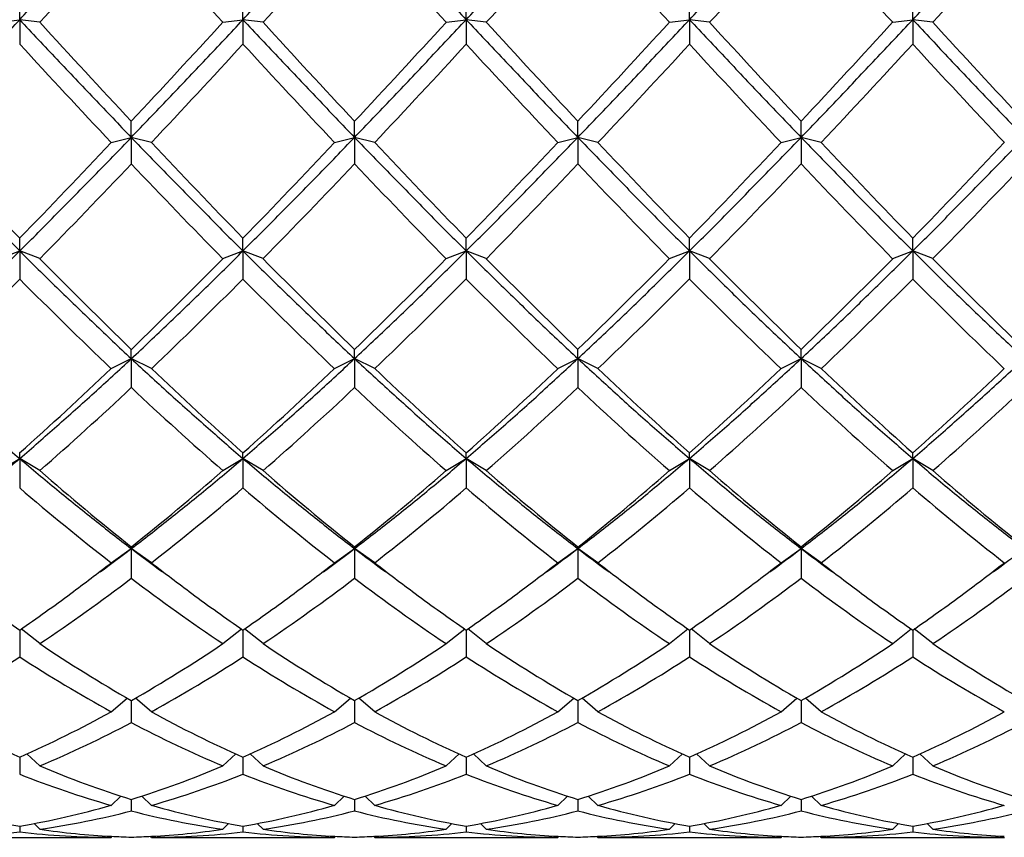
# Model space of a CAD drawing. Header units: millimetres. Extents: x 18 to 271, y 102 to 198.
# Tile 10 of 15: x 190 to 205, y 127 to 139. Entities that reach past the tile are written whole.
import ezdxf

# ---------------------------------------------------------------- set-up
doc = ezdxf.new("R2010")
doc.units = ezdxf.units.MM
doc.header["$LTSCALE"] = 16.335
doc.layers.get('0').update_dxf_attribs({"linetype": 'CONTINUOUS'})

msp = doc.modelspace()

# ---------------------------------------------------------------- linework, layer by layer
at = {"color": 7, "linetype": 'Continuous'}
for p, q in [((190.326, 139.065), (190.326, 139.353)), ((193.66, 139.065), (193.66, 139.353)), ((196.993, 139.065), (196.993, 139.353)), ((200.326, 139.065), (200.326, 139.353)), ((203.66, 139.065), (203.66, 139.353)), ((190.026, 139.026), (190.326, 139.065)), ((190.626, 139.026), (190.326, 139.065)), ((190.326, 139.065), (190.326, 138.699)), ((193.36, 139.026), (193.66, 139.065)), ((193.96, 139.026), (193.66, 139.065)), ((193.66, 139.065), (193.66, 138.699)), ((196.693, 139.026), (196.993, 139.065)), ((197.293, 139.026), (196.993, 139.065)), ((196.993, 139.065), (196.993, 138.699)), ((200.026, 139.026), (200.326, 139.065)), ((200.626, 139.026), (200.326, 139.065)), ((200.326, 139.065), (200.326, 138.699)), ((203.36, 139.026), (203.66, 139.065)), ((203.96, 139.026), (203.66, 139.065)), ((203.66, 139.065), (203.66, 138.699)), ((191.993, 137.307), (191.993, 137.549)), ((195.326, 137.307), (195.326, 137.549)), ((198.66, 137.307), (198.66, 137.549)), ((201.993, 137.307), (201.993, 137.549)), ((191.693, 137.23), (191.993, 137.307)), ((192.293, 137.23), (191.993, 137.307)), ((191.993, 137.307), (191.993, 136.912)), ((195.026, 137.23), (195.326, 137.307)), ((195.626, 137.23), (195.326, 137.307)), ((195.326, 137.307), (195.326, 136.912)), ((198.36, 137.23), (198.66, 137.307)), ((198.96, 137.23), (198.66, 137.307)), ((198.66, 137.307), (198.66, 136.912)), ((201.693, 137.23), (201.993, 137.307)), ((202.293, 137.23), (201.993, 137.307)), ((201.993, 137.307), (201.993, 136.912)), ((190.326, 135.611), (190.326, 135.802)), ((193.66, 135.611), (193.66, 135.802)), ((196.993, 135.611), (196.993, 135.802)), ((200.326, 135.611), (200.326, 135.802)), ((203.66, 135.611), (203.66, 135.802)), ((190.026, 135.496), (190.326, 135.611)), ((190.626, 135.496), (190.326, 135.611)), ((190.326, 135.611), (190.326, 135.192)), ((193.36, 135.496), (193.66, 135.611)), ((193.96, 135.496), (193.66, 135.611)), ((193.66, 135.611), (193.66, 135.192)), ((196.693, 135.496), (196.993, 135.611)), ((197.293, 135.496), (196.993, 135.611)), ((196.993, 135.611), (196.993, 135.192)), ((200.026, 135.496), (200.326, 135.611)), ((200.626, 135.496), (200.326, 135.611)), ((200.326, 135.611), (200.326, 135.192)), ((203.36, 135.496), (203.66, 135.611)), ((203.96, 135.496), (203.66, 135.611)), ((203.66, 135.611), (203.66, 135.192)), ((191.993, 134.003), (191.993, 134.141)), ((195.326, 134.003), (195.326, 134.141)), ((198.66, 134.003), (198.66, 134.141)), ((201.993, 134.003), (201.993, 134.141)), ((191.693, 133.853), (191.993, 134.003)), ((192.293, 133.853), (191.993, 134.003)), ((191.993, 134.003), (191.993, 133.57)), ((195.026, 133.853), (195.326, 134.003)), ((195.626, 133.853), (195.326, 134.003)), ((195.326, 134.003), (195.326, 133.57)), ((198.36, 133.853), (198.66, 134.003)), ((198.96, 133.853), (198.66, 134.003)), ((198.66, 134.003), (198.66, 133.57)), ((201.693, 133.853), (201.993, 134.003)), ((202.293, 133.853), (201.993, 134.003)), ((201.993, 134.003), (201.993, 133.57)), ((190.326, 132.513), (190.326, 132.595)), ((193.66, 132.513), (193.66, 132.595)), ((196.993, 132.513), (196.993, 132.595)), ((200.326, 132.513), (200.326, 132.595)), ((203.66, 132.513), (203.66, 132.595)), ((190.026, 132.331), (190.326, 132.513)), ((190.626, 132.331), (190.326, 132.513)), ((190.326, 132.513), (190.326, 132.071)), ((193.36, 132.331), (193.66, 132.513)), ((193.96, 132.331), (193.66, 132.513)), ((193.66, 132.513), (193.66, 132.071)), ((196.693, 132.331), (196.993, 132.513)), ((197.293, 132.331), (196.993, 132.513)), ((196.993, 132.513), (196.993, 132.071)), ((200.026, 132.331), (200.326, 132.513)), ((200.626, 132.331), (200.326, 132.513)), ((200.326, 132.513), (200.326, 132.071)), ((203.36, 132.331), (203.66, 132.513)), ((203.96, 132.331), (203.66, 132.513)), ((203.66, 132.513), (203.66, 132.071)), ((191.693, 130.954), (191.993, 131.166)), ((191.993, 131.166), (191.993, 131.19)), ((192.293, 130.954), (191.993, 131.166)), ((191.993, 131.166), (191.993, 130.723)), ((195.026, 130.954), (195.326, 131.166)), ((195.326, 131.166), (195.326, 131.19)), ((195.626, 130.954), (195.326, 131.166)), ((195.326, 131.166), (195.326, 130.723)), ((198.36, 130.954), (198.66, 131.166)), ((198.66, 131.166), (198.66, 131.19)), ((198.96, 130.954), (198.66, 131.166)), ((198.66, 131.166), (198.66, 130.723)), ((201.693, 130.954), (201.993, 131.166)), ((201.993, 131.166), (201.993, 131.19)), ((202.293, 130.954), (201.993, 131.166)), ((201.993, 131.166), (201.993, 130.723)), ((190.326, 129.95), (190.326, 129.549)), ((190.626, 129.746), (190.349, 129.966)), ((193.36, 129.746), (193.637, 129.966)), ((193.66, 129.95), (193.66, 129.549)), ((193.96, 129.746), (193.683, 129.966)), ((196.693, 129.746), (196.97, 129.966)), ((196.993, 129.95), (196.993, 129.549)), ((197.293, 129.746), (197.016, 129.966)), ((200.026, 129.746), (200.303, 129.966)), ((200.326, 129.95), (200.326, 129.549)), ((200.626, 129.746), (200.349, 129.966)), ((203.36, 129.746), (203.637, 129.966)), ((203.66, 129.95), (203.66, 129.549)), ((203.96, 129.746), (203.683, 129.966)), ((191.693, 128.729), (191.93, 128.934)), ((192.293, 128.729), (192.056, 128.934)), ((195.026, 128.729), (195.263, 128.934)), ((195.626, 128.729), (195.389, 128.934)), ((198.36, 128.729), (198.597, 128.934)), ((198.96, 128.729), (198.723, 128.934)), ((201.693, 128.729), (201.93, 128.934)), ((202.293, 128.729), (202.056, 128.934)), ((191.993, 128.897), (191.993, 128.567)), ((195.326, 128.897), (195.326, 128.567)), ((198.66, 128.897), (198.66, 128.567)), ((201.993, 128.897), (201.993, 128.567)), ((190.326, 128.049), (190.326, 127.796)), ((190.626, 127.919), (190.433, 128.098)), ((193.36, 127.919), (193.553, 128.098)), ((193.66, 128.049), (193.66, 127.796)), ((193.96, 127.919), (193.766, 128.098)), ((196.693, 127.919), (196.886, 128.098)), ((196.993, 128.049), (196.993, 127.796)), ((197.293, 127.919), (197.1, 128.098)), ((200.026, 127.919), (200.22, 128.098)), ((200.326, 128.049), (200.326, 127.796)), ((200.626, 127.919), (200.433, 128.098)), ((203.36, 127.919), (203.553, 128.098)), ((203.66, 128.049), (203.66, 127.796)), ((203.96, 127.919), (203.766, 128.098)), ((191.693, 127.33), (191.837, 127.47)), ((192.293, 127.33), (192.149, 127.47)), ((195.026, 127.33), (195.171, 127.47)), ((195.626, 127.33), (195.482, 127.47)), ((198.36, 127.33), (198.504, 127.47)), ((198.96, 127.33), (198.815, 127.47)), ((201.693, 127.33), (201.837, 127.47)), ((202.293, 127.33), (202.149, 127.47)), ((191.993, 127.419), (191.993, 127.249)), ((195.326, 127.419), (195.326, 127.249)), ((198.66, 127.419), (198.66, 127.249)), ((201.993, 127.419), (201.993, 127.249)), ((190.326, 127.02), (190.326, 126.934)), ((190.626, 126.973), (190.54, 127.059)), ((193.36, 126.973), (193.446, 127.059)), ((193.66, 127.02), (193.66, 126.934)), ((193.96, 126.973), (193.873, 127.059)), ((196.693, 126.973), (196.78, 127.059)), ((196.993, 127.02), (196.993, 126.934)), ((197.293, 126.973), (197.206, 127.059)), ((200.026, 126.973), (200.113, 127.059)), ((200.326, 127.02), (200.326, 126.934)), ((200.626, 126.973), (200.54, 127.059)), ((203.36, 126.973), (203.446, 127.059)), ((203.66, 127.02), (203.66, 126.934)), ((203.96, 126.973), (203.873, 127.059)), ((191.693, 126.853), (191.708, 126.869)), ((192.293, 126.853), (192.278, 126.869)), ((195.026, 126.853), (195.042, 126.869)), ((195.626, 126.853), (195.611, 126.869)), ((198.36, 126.853), (198.375, 126.869)), ((198.96, 126.853), (198.944, 126.869)), ((201.693, 126.853), (201.708, 126.869)), ((202.293, 126.853), (202.278, 126.869)), ((188.96, 126.853), (191.693, 126.853)), ((192.293, 126.853), (195.026, 126.853)), ((195.626, 126.853), (198.36, 126.853)), ((198.96, 126.853), (201.693, 126.853)), ((202.293, 126.853), (205.026, 126.853))]:
    msp.add_line(p, q, dxfattribs=at)
for centre, radius, start, end in [((-170.684, 470.135), 490.08, 317.49748, 317.7345), ((554.674, 470.139), 490.085, 222.2655, 222.50252), ((-167.31, 470.098), 490.025, 317.49746, 317.73451), ((558.007, 470.139), 490.085, 222.2655, 222.50252), ((-164.003, 470.122), 490.06, 317.49747, 317.73451), ((561.341, 470.139), 490.085, 222.2655, 222.50252), ((-160.691, 470.142), 490.09, 317.49748, 317.7345), ((564.674, 470.139), 490.085, 222.2655, 222.50252), ((-157.34, 470.125), 490.065, 317.49747, 317.73451), ((339.073, 275.06), 201.35, 222.50154, 223.07405), ((44.914, 275.059), 201.348, 316.92594, 317.49846), ((342.406, 275.06), 201.35, 222.50154, 223.07405), ((48.24, 275.065), 201.358, 316.92596, 317.49845), ((345.74, 275.06), 201.35, 222.50154, 223.07405), ((51.576, 275.063), 201.354, 316.92595, 317.49845), ((349.073, 275.06), 201.35, 222.50154, 223.07405), ((54.912, 275.06), 201.35, 316.92595, 317.49846), ((352.406, 275.06), 201.35, 222.50154, 223.07405), ((320.977, 258.83), 177.485, 222.59777, 223.24562), ((63.009, 258.83), 177.485, 316.75438, 317.40224), ((324.311, 258.83), 177.485, 222.59777, 223.24562), ((66.338, 258.834), 177.491, 316.75439, 317.40222), ((327.644, 258.83), 177.485, 222.59777, 223.24562), ((69.673, 258.832), 177.488, 316.75438, 317.40223), ((330.977, 258.83), 177.485, 222.59777, 223.24562), ((73.008, 258.83), 177.485, 316.75438, 317.40223), ((334.311, 258.83), 177.485, 222.59777, 223.24562), ((271.218, 214.594), 112.923, 223.24363, 224.2465), ((109.434, 214.594), 112.923, 315.7535, 316.75637), ((274.552, 214.594), 112.923, 223.24363, 224.2465), ((112.771, 214.591), 112.919, 315.75348, 316.75639), ((277.885, 214.594), 112.923, 223.24363, 224.2465), ((116.103, 214.592), 112.921, 315.75349, 316.75638), ((281.218, 214.594), 112.923, 223.24363, 224.2465), ((119.435, 214.594), 112.923, 315.7535, 316.75638), ((284.552, 214.594), 112.923, 223.24363, 224.2465), ((122.768, 214.593), 112.923, 315.7535, 316.75638), ((116.439, 208.44), 104.042, 315.48399, 316.56796), ((267.547, 208.44), 104.042, 223.43204, 224.51601), ((119.775, 208.438), 104.038, 315.48397, 316.56798), ((270.88, 208.44), 104.042, 223.43204, 224.51601), ((123.107, 208.439), 104.04, 315.48398, 316.56797), ((274.214, 208.44), 104.042, 223.43204, 224.51601), ((126.439, 208.44), 104.042, 315.48399, 316.56796), ((277.547, 208.44), 104.042, 223.43204, 224.51601), ((129.773, 208.44), 104.041, 315.48399, 316.56797), ((244.043, 188.012), 74.909, 224.51295, 225.98493), ((139.943, 188.012), 74.909, 314.01507, 315.48705), ((247.376, 188.012), 74.909, 224.51295, 225.98493), ((143.275, 188.013), 74.91, 314.01508, 315.48703), ((250.71, 188.012), 74.909, 224.51295, 225.98493), ((146.609, 188.013), 74.909, 314.01508, 315.48704), ((254.043, 188.012), 74.909, 224.51295, 225.98493), ((149.943, 188.012), 74.909, 314.01507, 315.48705), ((257.376, 188.012), 74.909, 224.51295, 225.98493), ((140.518, 184.656), 70.197, 313.63729, 315.19911), ((240.135, 184.656), 70.197, 224.80089, 226.36271), ((143.851, 184.656), 70.197, 313.63729, 315.19911), ((243.468, 184.656), 70.197, 224.80089, 226.36271), ((147.183, 184.657), 70.198, 313.6373, 315.1991), ((246.802, 184.656), 70.197, 224.80089, 226.36271), ((150.517, 184.657), 70.197, 313.6373, 315.19911), ((250.135, 184.656), 70.197, 224.80089, 226.36271), ((153.851, 184.656), 70.197, 313.63729, 315.19911), ((253.468, 184.656), 70.197, 224.80089, 226.36271), ((154.892, 172.442), 53.323, 311.645, 313.6414), ((229.094, 172.442), 53.323, 226.3586, 228.355), ((158.226, 172.442), 53.323, 311.645, 313.6414), ((232.427, 172.442), 53.323, 226.3586, 228.355), ((161.559, 172.441), 53.323, 311.645, 313.6414), ((235.76, 172.442), 53.323, 226.3586, 228.355), ((164.892, 172.442), 53.323, 311.645, 313.6414), ((239.094, 172.442), 53.323, 226.3586, 228.355), ((168.226, 172.442), 53.323, 311.645, 313.6414), ((157.477, 170.27), 50.381, 311.145, 313.243), ((226.509, 170.27), 50.381, 226.757, 228.855), ((160.811, 170.27), 50.381, 311.145, 313.243), ((229.842, 170.27), 50.381, 226.757, 228.855), ((164.144, 170.27), 50.381, 311.145, 313.243), ((233.175, 170.27), 50.381, 226.757, 228.855), ((167.477, 170.27), 50.381, 311.145, 313.243), ((236.509, 170.27), 50.381, 226.757, 228.855), ((170.811, 170.27), 50.381, 311.145, 313.243), ((216.527, 161.969), 39.361, 228.8499, 231.4416), ((167.459, 161.969), 39.361, 308.5584, 311.1501), ((219.861, 161.969), 39.361, 228.8499, 231.4416), ((170.792, 161.969), 39.361, 308.5584, 311.1501), ((223.194, 161.969), 39.361, 228.8499, 231.4416), ((174.125, 161.969), 39.362, 308.5584, 311.15), ((226.527, 161.969), 39.361, 228.8499, 231.4416), ((177.459, 161.969), 39.361, 308.5584, 311.1501), ((229.861, 161.969), 39.361, 228.8499, 231.4416), ((214.656, 160.431), 37.366, 229.3735, 232.0807), ((169.33, 160.431), 37.366, 307.9193, 310.6265), ((217.99, 160.431), 37.366, 229.3735, 232.0807), ((172.663, 160.431), 37.366, 307.9193, 310.6265), ((221.323, 160.431), 37.366, 229.3735, 232.0807), ((175.996, 160.431), 37.366, 307.9193, 310.6265), ((224.656, 160.431), 37.366, 229.3735, 232.0807), ((179.33, 160.431), 37.366, 307.9193, 310.6265), ((227.99, 160.431), 37.366, 229.3735, 232.0807), ((172.643, 156.591), 31.951, 306.2294, 307.2721), ((211.343, 156.591), 31.951, 232.7279, 233.7706), ((175.977, 156.591), 31.951, 306.2294, 307.2721), ((214.676, 156.591), 31.951, 232.7279, 233.7706), ((179.31, 156.591), 31.951, 306.2294, 307.2721), ((218.009, 156.591), 31.951, 232.7279, 233.7706), ((182.643, 156.591), 31.951, 306.2294, 307.2721), ((221.343, 156.591), 31.951, 232.7279, 233.7706), ((185.977, 156.591), 31.951, 306.2294, 307.2721), ((172.262, 155.935), 31.648, 306.5056, 307.8767), ((211.724, 155.935), 31.648, 232.1233, 233.4944), ((175.596, 155.935), 31.648, 306.5056, 307.8767), ((215.057, 155.935), 31.648, 232.1233, 233.4944), ((178.929, 155.935), 31.648, 306.5056, 307.8767), ((218.39, 155.935), 31.648, 232.1233, 233.4944), ((182.262, 155.935), 31.648, 306.5056, 307.8767), ((221.724, 155.935), 31.648, 232.1233, 233.4944), ((185.596, 155.935), 31.648, 306.5056, 307.8767), ((174.844, 153.268), 28.326, 303.86, 307.2586), ((209.142, 153.268), 28.326, 232.7414, 236.14), ((178.177, 153.268), 28.326, 303.86, 307.2586), ((212.475, 153.268), 28.326, 232.7414, 236.14), ((181.511, 153.268), 28.326, 303.86, 307.2586), ((215.809, 153.268), 28.326, 232.7414, 236.14), ((184.844, 153.269), 28.326, 303.86, 307.2586), ((219.142, 153.268), 28.326, 232.7414, 236.14), ((188.177, 153.268), 28.326, 303.86, 307.2586), ((206.684, 153.635), 28.785, 233.5018, 235.3698), ((173.969, 153.635), 28.785, 304.6302, 306.4982), ((210.017, 153.635), 28.785, 233.5018, 235.3698), ((177.302, 153.635), 28.785, 304.6302, 306.4982), ((213.351, 153.635), 28.785, 233.5018, 235.3698), ((180.635, 153.635), 28.785, 304.6302, 306.4982), ((216.684, 153.635), 28.785, 233.5018, 235.3698), ((183.969, 153.635), 28.785, 304.6302, 306.4982), ((220.017, 153.635), 28.785, 233.5018, 235.3698), ((187.302, 153.635), 28.785, 304.6302, 306.4982), ((203.396, 148.775), 22.917, 236.1351, 240.1586), ((180.59, 148.775), 22.917, 299.8414, 303.8649), ((206.73, 148.775), 22.917, 236.1351, 240.1586), ((183.923, 148.775), 22.917, 299.8414, 303.8649), ((210.063, 148.775), 22.917, 236.1351, 240.1586), ((187.256, 148.775), 22.917, 299.8414, 303.8649), ((213.396, 148.775), 22.917, 236.1351, 240.1586), ((190.59, 148.775), 22.917, 299.8414, 303.8649), ((216.73, 148.775), 22.917, 236.1351, 240.1586), ((178.376, 147.925), 21.92, 298.8713, 303.0377), ((202.277, 147.925), 21.92, 236.9623, 241.1287), ((181.709, 147.925), 21.92, 298.8713, 303.0377), ((205.61, 147.925), 21.92, 236.9623, 241.1287), ((185.042, 147.925), 21.921, 298.8713, 303.0377), ((208.944, 147.925), 21.92, 236.9623, 241.1287), ((188.376, 147.925), 21.92, 298.8713, 303.0377), ((212.277, 147.925), 21.92, 236.9623, 241.1287), ((191.709, 147.925), 21.92, 298.8713, 303.0377), ((215.61, 147.925), 21.92, 236.9623, 241.1287), ((197.705, 144.588), 18.11, 241.1265, 245.9575), ((182.948, 144.588), 18.11, 294.0425, 298.8735), ((201.038, 144.588), 18.11, 241.1265, 245.9575), ((186.281, 144.588), 18.11, 294.0425, 298.8735), ((204.371, 144.588), 18.11, 241.1265, 245.9575), ((189.615, 144.588), 18.11, 294.0425, 298.8735), ((207.705, 144.588), 18.11, 241.1265, 245.9575), ((192.948, 144.588), 18.11, 294.0425, 298.8735), ((211.038, 144.588), 18.11, 241.1265, 245.9575), ((196.281, 144.588), 18.11, 294.0425, 298.8735), ((183.851, 143.965), 17.418, 292.8929, 297.8704), ((200.135, 143.965), 17.418, 242.1296, 247.1071), ((187.184, 143.965), 17.418, 292.8929, 297.8704), ((203.469, 143.965), 17.418, 242.1296, 247.1071), ((190.517, 143.965), 17.418, 292.8929, 297.8704), ((206.802, 143.965), 17.418, 242.1296, 247.1071), ((193.851, 143.965), 17.418, 292.8929, 297.8704), ((210.135, 143.965), 17.418, 242.1296, 247.1071), ((197.184, 143.965), 17.418, 292.8929, 297.8704), ((196.395, 141.582), 14.831, 247.1104, 252.7342), ((187.591, 141.582), 14.831, 287.2659, 292.8896), ((199.728, 141.582), 14.831, 247.1104, 252.7342), ((190.924, 141.582), 14.831, 287.2659, 292.8896), ((203.062, 141.582), 14.831, 247.1104, 252.7342), ((194.258, 141.582), 14.831, 287.2658, 292.8896), ((206.395, 141.582), 14.831, 247.1104, 252.7342), ((197.591, 141.582), 14.831, 287.2658, 292.8896), ((209.728, 141.582), 14.831, 247.1104, 252.7342), ((195.644, 141.154), 14.377, 248.2929, 254.0497), ((188.342, 141.154), 14.377, 285.9503, 291.7071), ((198.977, 141.154), 14.377, 248.2929, 254.0497), ((191.675, 141.154), 14.377, 285.9503, 291.7071), ((202.311, 141.154), 14.377, 248.2929, 254.0497), ((195.009, 141.154), 14.377, 285.9503, 291.7071), ((205.644, 141.154), 14.377, 248.2929, 254.0497), ((198.342, 141.154), 14.377, 285.9503, 291.7071), ((208.977, 141.154), 14.377, 248.2929, 254.0497), ((192.468, 139.614), 12.774, 254.061, 260.35), ((188.185, 139.614), 12.774, 279.65, 285.939), ((195.801, 139.614), 12.774, 254.061, 260.35), ((191.518, 139.614), 12.774, 279.65, 285.939), ((199.134, 139.614), 12.774, 254.061, 260.35), ((194.852, 139.614), 12.774, 279.65, 285.939), ((202.468, 139.614), 12.774, 254.061, 260.35), ((198.185, 139.614), 12.774, 279.65, 285.939), ((205.801, 139.614), 12.774, 254.061, 260.35), ((201.518, 139.614), 12.774, 279.65, 285.939), ((188.839, 139.363), 12.518, 278.2111, 284.5957), ((195.147, 139.363), 12.518, 255.4043, 261.7889), ((192.172, 139.363), 12.518, 278.2111, 284.5957), ((198.481, 139.363), 12.518, 255.4043, 261.7889), ((195.505, 139.363), 12.518, 278.2111, 284.5957), ((201.814, 139.363), 12.518, 255.4043, 261.7889), ((198.838, 139.363), 12.518, 278.2111, 284.5957), ((205.147, 139.363), 12.518, 255.4043, 261.7889), ((202.172, 139.363), 12.518, 278.2111, 284.5957), ((188.957, 138.523), 11.67, 270.0112, 276.7368), ((191.695, 138.523), 11.67, 263.2632, 269.9888), ((192.304, 138.634), 11.781, 261.812, 267.0293), ((192.294, 138.466), 11.613, 267.0371, 268.5153), ((191.692, 138.466), 11.613, 271.4847, 272.9629), ((191.682, 138.634), 11.781, 272.9707, 278.188), ((192.291, 138.523), 11.67, 270.0112, 276.7368), ((195.029, 138.523), 11.67, 263.2632, 269.9888), ((195.637, 138.634), 11.781, 261.812, 267.0293), ((195.627, 138.466), 11.613, 267.0371, 268.5153), ((195.025, 138.466), 11.613, 271.4847, 272.9629), ((195.015, 138.634), 11.781, 272.9707, 278.188), ((195.624, 138.523), 11.67, 270.0112, 276.7368), ((198.362, 138.523), 11.67, 263.2632, 269.9888), ((198.971, 138.634), 11.781, 261.812, 267.0293), ((198.961, 138.466), 11.613, 267.0371, 268.5153), ((198.359, 138.466), 11.613, 271.4847, 272.9629), ((198.349, 138.634), 11.781, 272.9707, 278.188), ((198.957, 138.523), 11.67, 270.0112, 276.7368), ((201.695, 138.523), 11.67, 263.2632, 269.9888), ((202.304, 138.634), 11.781, 261.812, 267.0293), ((202.294, 138.466), 11.613, 267.0371, 268.5153), ((201.692, 138.466), 11.613, 271.4847, 272.9629), ((201.682, 138.634), 11.781, 272.9707, 278.188), ((202.291, 138.523), 11.67, 270.0112, 276.7368), ((205.029, 138.523), 11.67, 263.2632, 269.9888), ((205.637, 138.634), 11.781, 261.812, 267.0293)]:
    msp.add_arc(centre, radius, start, end, dxfattribs=at)
for points, start_tangent, end_tangent in [([(190.326, 139.065), (190.882, 139.659), (191.437, 140.256), (191.993, 140.853)], (0.683899, 0.729577), (0.680766, 0.732501)), ([(193.66, 139.065), (194.215, 139.659), (194.771, 140.256), (195.326, 140.853)], (0.683899, 0.729577), (0.680766, 0.732501)), ([(195.326, 140.853), (195.882, 140.256), (196.437, 139.659), (196.993, 139.065)], (0.680766, -0.732501), (0.683899, -0.729577)), ([(196.993, 139.065), (197.549, 139.659), (198.104, 140.256), (198.66, 140.853)], (0.683899, 0.729577), (0.680766, 0.732501)), ([(200.326, 139.065), (200.882, 139.659), (201.437, 140.256), (201.993, 140.853)], (0.683899, 0.729577), (0.680766, 0.732501)), ([(203.66, 139.065), (204.215, 139.659), (204.771, 140.256), (205.326, 140.853)], (0.683899, 0.729577), (0.680766, 0.732501)), ([(188.66, 137.307), (189.215, 137.888), (189.771, 138.474), (190.326, 139.065)], (0.69334, 0.72061), (0.683899, 0.729577)), ([(190.326, 139.065), (190.882, 138.474), (191.437, 137.888), (191.993, 137.307)], (0.683899, -0.729577), (0.69334, -0.72061)), ([(191.993, 137.307), (192.549, 137.888), (193.104, 138.474), (193.66, 139.065)], (0.69334, 0.72061), (0.683899, 0.729577)), ([(193.66, 139.065), (194.215, 138.474), (194.771, 137.888), (195.326, 137.307)], (0.683899, -0.729577), (0.69334, -0.72061)), ([(195.326, 137.307), (195.882, 137.888), (196.437, 138.474), (196.993, 139.065)], (0.69334, 0.72061), (0.683899, 0.729577)), ([(196.993, 139.065), (197.549, 138.474), (198.104, 137.888), (198.66, 137.307)], (0.683899, -0.729577), (0.69334, -0.72061)), ([(198.66, 137.307), (199.215, 137.888), (199.771, 138.474), (200.326, 139.065)], (0.69334, 0.72061), (0.683899, 0.729577)), ([(200.326, 139.065), (200.882, 138.474), (201.437, 137.888), (201.993, 137.307)], (0.683899, -0.729577), (0.69334, -0.72061)), ([(201.993, 137.307), (202.549, 137.888), (203.104, 138.474), (203.66, 139.065)], (0.69334, 0.72061), (0.683899, 0.729577)), ([(203.66, 139.065), (204.215, 138.474), (204.771, 137.888), (205.326, 137.307)], (0.683899, -0.729577), (0.69334, -0.72061)), ([(188.66, 137.307), (189.215, 136.734), (189.771, 136.168), (190.326, 135.611)], (0.69334, -0.72061), (0.709199, -0.705008)), ([(190.326, 135.611), (190.882, 136.168), (191.437, 136.734), (191.993, 137.307)], (0.709199, 0.705008), (0.69334, 0.72061)), ([(191.993, 137.307), (192.549, 136.734), (193.104, 136.168), (193.66, 135.611)], (0.69334, -0.72061), (0.709199, -0.705008)), ([(193.66, 135.611), (194.215, 136.168), (194.771, 136.734), (195.326, 137.307)], (0.709199, 0.705008), (0.69334, 0.72061)), ([(195.326, 137.307), (195.882, 136.734), (196.437, 136.168), (196.993, 135.611)], (0.69334, -0.72061), (0.709199, -0.705008)), ([(196.993, 135.611), (197.549, 136.168), (198.104, 136.734), (198.66, 137.307)], (0.709199, 0.705008), (0.69334, 0.72061)), ([(198.66, 137.307), (199.215, 136.734), (199.771, 136.168), (200.326, 135.611)], (0.69334, -0.72061), (0.709199, -0.705008)), ([(200.326, 135.611), (200.882, 136.168), (201.437, 136.734), (201.993, 137.307)], (0.709199, 0.705008), (0.69334, 0.72061)), ([(201.993, 137.307), (202.549, 136.734), (203.104, 136.168), (203.66, 135.611)], (0.69334, -0.72061), (0.709199, -0.705008)), ([(203.66, 135.611), (204.215, 136.168), (204.771, 136.734), (205.326, 137.307)], (0.709199, 0.705008), (0.69334, 0.72061)), ([(188.66, 134.003), (189.215, 134.527), (189.771, 135.063), (190.326, 135.611)], (0.7316, 0.681734), (0.709199, 0.705008)), ([(190.326, 135.611), (190.882, 135.063), (191.437, 134.527), (191.993, 134.003)], (0.709199, -0.705008), (0.7316, -0.681734)), ([(191.993, 134.003), (192.549, 134.527), (193.104, 135.063), (193.66, 135.611)], (0.7316, 0.681734), (0.709199, 0.705008)), ([(193.66, 135.611), (194.215, 135.063), (194.771, 134.527), (195.326, 134.003)], (0.709199, -0.705008), (0.7316, -0.681734)), ([(195.326, 134.003), (195.882, 134.527), (196.437, 135.063), (196.993, 135.611)], (0.7316, 0.681734), (0.709199, 0.705008)), ([(196.993, 135.611), (197.549, 135.063), (198.104, 134.527), (198.66, 134.003)], (0.709199, -0.705008), (0.7316, -0.681734)), ([(198.66, 134.003), (199.215, 134.527), (199.771, 135.063), (200.326, 135.611)], (0.7316, 0.681734), (0.709199, 0.705008)), ([(200.326, 135.611), (200.882, 135.063), (201.437, 134.527), (201.993, 134.003)], (0.709199, -0.705008), (0.7316, -0.681734)), ([(201.993, 134.003), (202.549, 134.527), (203.104, 135.063), (203.66, 135.611)], (0.7316, 0.681734), (0.709199, 0.705008)), ([(203.66, 135.611), (204.215, 135.063), (204.771, 134.527), (205.326, 134.003)], (0.709199, -0.705008), (0.7316, -0.681734)), ([(188.66, 134.003), (189.215, 133.492), (189.771, 132.995), (190.326, 132.513)], (0.7316, -0.681734), (0.76057, -0.649256)), ([(190.326, 132.513), (190.882, 132.995), (191.437, 133.492), (191.993, 134.003)], (0.76057, 0.649256), (0.7316, 0.681734)), ([(191.993, 134.003), (192.549, 133.492), (193.104, 132.995), (193.66, 132.513)], (0.7316, -0.681734), (0.76057, -0.649256)), ([(193.66, 132.513), (194.215, 132.995), (194.771, 133.492), (195.326, 134.003)], (0.76057, 0.649256), (0.7316, 0.681734)), ([(195.326, 134.003), (195.882, 133.492), (196.437, 132.995), (196.993, 132.513)], (0.7316, -0.681734), (0.76057, -0.649256)), ([(196.993, 132.513), (197.549, 132.995), (198.104, 133.492), (198.66, 134.003)], (0.76057, 0.649256), (0.7316, 0.681734)), ([(198.66, 134.003), (199.215, 133.492), (199.771, 132.995), (200.326, 132.513)], (0.7316, -0.681734), (0.76057, -0.649256)), ([(200.326, 132.513), (200.882, 132.995), (201.437, 133.492), (201.993, 134.003)], (0.76057, 0.649256), (0.7316, 0.681734)), ([(201.993, 134.003), (202.549, 133.492), (203.104, 132.995), (203.66, 132.513)], (0.7316, -0.681734), (0.76057, -0.649256)), ([(203.66, 132.513), (204.215, 132.995), (204.771, 133.492), (205.326, 134.003)], (0.76057, 0.649256), (0.7316, 0.681734)), ([(188.66, 131.166), (189.215, 131.598), (189.771, 132.047), (190.326, 132.513)], (0.795839, 0.605509), (0.76057, 0.649256)), ([(190.326, 132.513), (190.882, 132.047), (191.437, 131.598), (191.993, 131.166)], (0.76057, -0.649256), (0.795839, -0.605509)), ([(191.993, 131.166), (192.549, 131.598), (193.104, 132.047), (193.66, 132.513)], (0.795839, 0.605509), (0.76057, 0.649256)), ([(193.66, 132.513), (194.215, 132.047), (194.771, 131.598), (195.326, 131.166)], (0.76057, -0.649256), (0.795839, -0.605509)), ([(195.326, 131.166), (195.882, 131.598), (196.437, 132.047), (196.993, 132.513)], (0.795839, 0.605509), (0.76057, 0.649256)), ([(196.993, 132.513), (197.549, 132.047), (198.104, 131.598), (198.66, 131.166)], (0.76057, -0.649256), (0.795839, -0.605509)), ([(198.66, 131.166), (199.215, 131.598), (199.771, 132.047), (200.326, 132.513)], (0.795839, 0.605509), (0.76057, 0.649256)), ([(200.326, 132.513), (200.882, 132.047), (201.437, 131.598), (201.993, 131.166)], (0.76057, -0.649256), (0.795839, -0.605509)), ([(201.993, 131.166), (202.549, 131.598), (203.104, 132.047), (203.66, 132.513)], (0.795839, 0.605509), (0.76057, 0.649256)), ([(203.66, 132.513), (204.215, 132.047), (204.771, 131.598), (205.326, 131.166)], (0.76057, -0.649256), (0.795839, -0.605509))]:
    msp.add_spline(points, degree=3, dxfattribs=dict(at, start_tangent=start_tangent, end_tangent=end_tangent))

doc.saveas('drawing.dxf')
